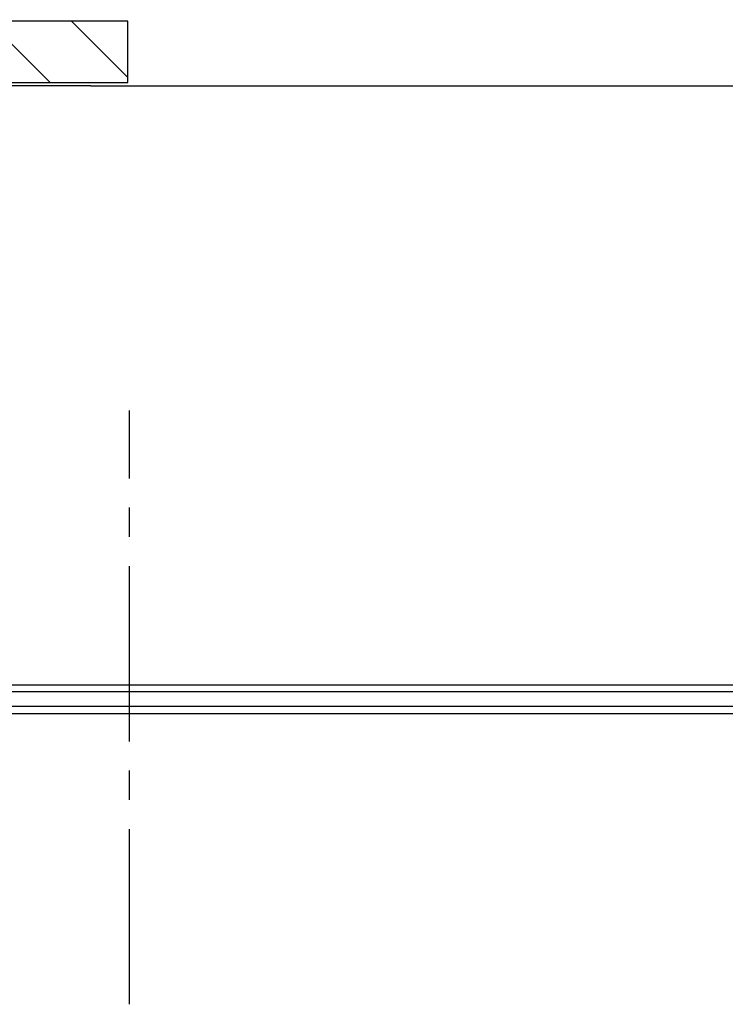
# Model space of a CAD drawing. Extents: x -66955 to 52345, y -20450 to 69550.
# Tile 69 of 132: x -20105 to -17692, y 8480 to 11850. Entities that reach past the tile are written whole.
import ezdxf

# ---------------------------------------------------------------- set-up
doc = ezdxf.new("R2010")
doc.units = 0
doc.header["$MEASUREMENT"] = 0
doc.linetypes.add('DASHED', pattern=[0.75, 0.5, -0.25])
for name, color, linetype in [('STRAMIEN--E7-', 7, 'CONTINUOUS'), ('VERD1$--33-', 7, 'CONTINUOUS'), ('VERD1$--34-', 7, 'CONTINUOUS'), ('VERD1--21-', 7, 'CONTINUOUS'), ('VERD1--E5-', 7, 'CONTINUOUS')]:
    doc.layers.add(name, color=color, linetype=linetype)

msp = doc.modelspace()

# ---------------------------------------------------------------- linework, layer by layer
at = {"layer": 'STRAMIEN--E7-', "color": 1, "linetype": 'CONTINUOUS'}
for p, q in [((-19730, 10280), (-19730, 10512)), ((-19730, 10080), (-19730, 10180)), ((-19730, 9680), (-19730, 9980)), ((-19730, 9380), (-19730, 9680)), ((-19730, 9180), (-19730, 9280)), ((-19730, 8780), (-19730, 9080)), ((-19730, 8480), (-19730, 8780))]:
    msp.add_line(p, q, dxfattribs=at)
at = {"layer": 'VERD1$--33-', "color": 172, "linetype": 'CONTINUOUS'}
msp.add_lwpolyline([(-8845, 9474), (-22580, 9474), (-22580, 9574), (-8845, 9574)], close=True, dxfattribs=at)
at = {"layer": 'VERD1$--34-', "color": 7, "linetype": 'CONTINUOUS'}
for points in [[(-8770, 9499), (-22655, 9499), (-22655, 9810)], [(-8820, 9549), (-22605, 9549), (-22605, 9810)]]:
    msp.add_lwpolyline(points, dxfattribs=at)
at = {"layer": 'VERD1--21-', "color": 7, "linetype": 'CONTINUOUS'}
for p, q in [((-20211, 11845), (-20001, 11635)), ((-19928.16, 11845), (-19735, 11651.84))]:
    msp.add_line(p, q, dxfattribs=at)
msp.add_lwpolyline([(-19735, 11795), (-19735, 11795), (-19735, 11845), (-26925, 11845), (-26925, 11795), (-26925, 11795), (-26925, 11635), (-19735, 11635)], close=True, dxfattribs=at)
at = {"layer": 'VERD1--E5-', "color": 1, "linetype": 'DASHED'}
msp.add_lwpolyline([(0, 25520), (0, 11615), (-49440, 11635), (-49437.91, 16805), (-53531.92, 16806.65), (-53530, 21573.81), (-53530, 26058), (-56590, 26058), (-56590, 21355), (-63430, 21355), (-63430, 24243), (-65252, 24243), (-65252, 24225), (-65551, 24225)], dxfattribs=at)

doc.saveas('drawing.dxf')
